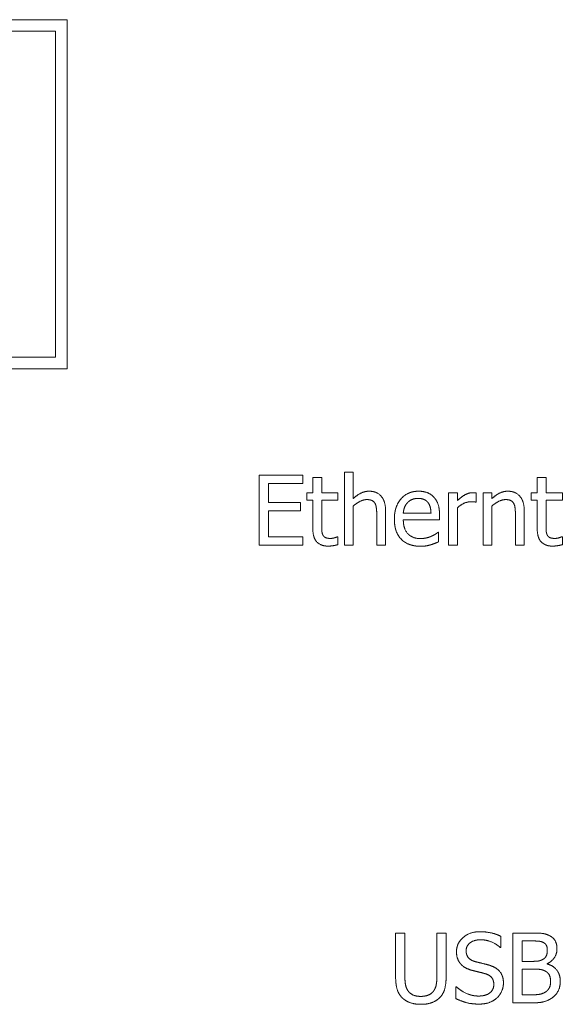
# Model space of a CAD drawing. Header units: millimetres. Extents: x 41 to 1655, y -379 to 1151.
# Tile 19 of 56: x 339 to 348, y 181 to 198. Entities that reach past the tile are written whole.
import ezdxf

# ---------------------------------------------------------------- set-up
doc = ezdxf.new("R2010")
doc.units = ezdxf.units.MM
doc.header["$LTSCALE"] = 4
doc.linetypes.add('LONG_DASH_DOTTED', pattern=[0.3001, 0.2362, -0.0295, 0.0049, -0.0295])
doc.layers.add('가시적 모서리(ISO)', color=7, linetype='Continuous', lineweight=18)
doc.layers.add('오버레이 [기준 허상 선(ISO)]', color=7, linetype='LONG_DASH_DOTTED', lineweight=18, true_color=0x803f3f)

msp = doc.modelspace()

# ---------------------------------------------------------------- linework, layer by layer
at = {"layer": '가시적 모서리(ISO)'}
for p, q in [((321.903, 197.611), (339.903, 197.611)), ((339.903, 197.611), (339.903, 191.611)), ((339.703, 197.411), (323.103, 197.411)), ((339.703, 191.811), (339.703, 197.411)), ((322.103, 191.811), (339.703, 191.811)), ((339.903, 191.611), (321.903, 191.611)), ((343.2, 189.785), (343.951, 189.785)), ((343.2, 188.585), (343.2, 189.785)), ((343.951, 189.785), (343.951, 189.643)), ((344.667, 189.839), (344.818, 189.839)), ((344.667, 188.585), (344.667, 189.839)), ((344.818, 189.839), (344.818, 189.386)), ((343.36, 189.643), (343.36, 189.315)), ((343.951, 189.643), (343.36, 189.643)), ((344.124, 189.744), (344.276, 189.744)), ((344.124, 189.486), (344.124, 189.744)), ((344.276, 189.744), (344.276, 189.486)), ((347.98, 189.744), (348.131, 189.744)), ((347.98, 189.486), (347.98, 189.744)), ((348.131, 189.744), (348.131, 189.486)), ((344.022, 189.486), (344.124, 189.486)), ((344.022, 189.36), (344.022, 189.486)), ((344.276, 189.486), (344.555, 189.486)), ((344.555, 189.486), (344.555, 189.36)), ((346.455, 189.486), (346.607, 189.486)), ((346.455, 188.585), (346.455, 189.486)), ((346.607, 189.486), (346.607, 189.352)), ((346.932, 189.481), (346.932, 189.323)), ((347.05, 189.486), (347.202, 189.486)), ((347.05, 188.585), (347.05, 189.486)), ((347.202, 189.486), (347.202, 189.386)), ((347.878, 189.486), (347.98, 189.486)), ((347.878, 189.36), (347.878, 189.486)), ((348.131, 189.486), (348.411, 189.486)), ((348.411, 189.486), (348.411, 189.36)), ((343.36, 189.315), (343.911, 189.315)), ((343.911, 189.315), (343.911, 189.173)), ((344.124, 189.36), (344.022, 189.36)), ((344.124, 188.861), (344.124, 189.36)), ((344.276, 189.36), (344.276, 188.931)), ((344.555, 189.36), (344.276, 189.36)), ((346.932, 189.323), (346.925, 189.323)), ((347.98, 189.36), (347.878, 189.36)), ((347.98, 188.861), (347.98, 189.36)), ((348.131, 189.36), (348.131, 188.931)), ((348.411, 189.36), (348.131, 189.36)), ((343.36, 189.173), (343.36, 188.727)), ((343.911, 189.173), (343.36, 189.173)), ((344.818, 189.258), (344.818, 188.585)), ((345.222, 188.585), (345.222, 189.099)), ((345.374, 189.17), (345.374, 188.585)), ((345.678, 189.136), (346.154, 189.136)), ((346.301, 189.103), (346.301, 189.02)), ((346.607, 189.224), (346.607, 188.585)), ((347.202, 189.258), (347.202, 188.585)), ((347.605, 188.585), (347.605, 189.099)), ((347.757, 189.17), (347.757, 188.585)), ((346.301, 189.02), (345.678, 189.02)), ((346.276, 188.806), (346.285, 188.806)), ((346.285, 188.806), (346.285, 188.641)), ((343.36, 188.727), (343.951, 188.727)), ((343.951, 188.727), (343.951, 188.585)), ((344.546, 188.729), (344.555, 188.729)), ((344.555, 188.729), (344.555, 188.593)), ((348.402, 188.729), (348.411, 188.729)), ((348.411, 188.729), (348.411, 188.593)), ((343.951, 188.585), (343.2, 188.585)), ((344.818, 188.585), (344.667, 188.585)), ((345.374, 188.585), (345.222, 188.585)), ((346.607, 188.585), (346.455, 188.585)), ((347.202, 188.585), (347.05, 188.585)), ((347.757, 188.585), (347.605, 188.585)), ((345.546, 181.922), (345.705, 181.922)), ((345.546, 181.174), (345.546, 181.922)), ((345.705, 181.922), (345.705, 181.174)), ((346.255, 181.922), (346.414, 181.922)), ((346.255, 181.17), (346.255, 181.922)), ((346.414, 181.922), (346.414, 181.174)), ((347.353, 181.866), (347.353, 181.675)), ((347.562, 181.922), (347.88, 181.922)), ((347.562, 180.722), (347.562, 181.922)), ((347.353, 181.675), (347.341, 181.675)), ((347.874, 181.786), (347.721, 181.786)), ((347.721, 181.786), (347.721, 181.435)), ((347.721, 181.435), (347.902, 181.435)), ((348.151, 181.395), (348.151, 181.389)), ((347.902, 181.302), (347.721, 181.302)), ((347.721, 181.302), (347.721, 180.859)), ((346.583, 180.995), (346.595, 180.995)), ((346.583, 180.794), (346.583, 180.995)), ((347.721, 180.859), (347.85, 180.859)), ((347.906, 180.722), (347.562, 180.722))]:
    msp.add_line(p, q, dxfattribs=at)
for points in [[(344.818, 189.386), (344.886, 189.447), (345.018, 189.511), (345.092, 189.511)], [(345.092, 189.511), (345.224, 189.511), (345.374, 189.336), (345.374, 189.17)], [(345.524, 189.031), (345.524, 189.25), (345.755, 189.511), (345.941, 189.511)], [(345.941, 189.511), (346.024, 189.511), (346.154, 189.462), (346.201, 189.411)], [(346.607, 189.352), (346.689, 189.425), (346.813, 189.486), (346.871, 189.486)], [(346.871, 189.486), (346.895, 189.486), (346.918, 189.484), (346.932, 189.481)], [(347.202, 189.386), (347.27, 189.447), (347.401, 189.511), (347.475, 189.511)], [(347.475, 189.511), (347.607, 189.511), (347.757, 189.336), (347.757, 189.17)], [(345.052, 189.367), (344.995, 189.367), (344.876, 189.307), (344.818, 189.258)], [(345.193, 189.3), (345.174, 189.334), (345.108, 189.367), (345.052, 189.367)], [(345.222, 189.099), (345.222, 189.161), (345.21, 189.268), (345.193, 189.3)], [(345.752, 189.316), (345.718, 189.28), (345.683, 189.193), (345.678, 189.136)], [(345.932, 189.387), (345.872, 189.387), (345.787, 189.351), (345.752, 189.316)], [(346.102, 189.317), (346.076, 189.351), (345.993, 189.387), (345.932, 189.387)], [(346.154, 189.136), (346.152, 189.197), (346.126, 189.286), (346.102, 189.317)], [(346.201, 189.411), (346.25, 189.359), (346.301, 189.211), (346.301, 189.103)], [(346.843, 189.33), (346.782, 189.33), (346.661, 189.277), (346.607, 189.224)], [(346.925, 189.323), (346.907, 189.328), (346.869, 189.33), (346.843, 189.33)], [(347.435, 189.367), (347.379, 189.367), (347.259, 189.307), (347.202, 189.258)], [(347.576, 189.3), (347.558, 189.334), (347.492, 189.367), (347.435, 189.367)], [(347.605, 189.099), (347.605, 189.161), (347.594, 189.268), (347.576, 189.3)], [(344.276, 188.931), (344.276, 188.863), (344.281, 188.789), (344.297, 188.756)], [(345.978, 188.565), (345.762, 188.565), (345.524, 188.807), (345.524, 189.031)], [(345.678, 189.02), (345.678, 188.863), (345.836, 188.697), (345.976, 188.697)], [(348.131, 188.931), (348.131, 188.863), (348.136, 188.789), (348.153, 188.756)], [(344.387, 188.568), (344.263, 188.568), (344.124, 188.709), (344.124, 188.861)], [(344.297, 188.756), (344.311, 188.728), (344.372, 188.7), (344.425, 188.7)], [(346.16, 188.737), (346.201, 188.756), (346.258, 188.79), (346.276, 188.806)], [(348.242, 188.568), (348.119, 188.568), (347.98, 188.709), (347.98, 188.861)], [(348.153, 188.756), (348.166, 188.728), (348.228, 188.7), (348.28, 188.7)], [(344.555, 188.593), (344.512, 188.581), (344.425, 188.568), (344.387, 188.568)], [(344.425, 188.7), (344.461, 188.7), (344.531, 188.722), (344.546, 188.729)], [(345.976, 188.697), (346.025, 188.697), (346.121, 188.719), (346.16, 188.737)], [(346.148, 188.59), (346.104, 188.578), (346.032, 188.565), (345.978, 188.565)], [(346.285, 188.641), (346.259, 188.63), (346.179, 188.599), (346.148, 188.59)], [(348.411, 188.593), (348.368, 188.581), (348.28, 188.568), (348.242, 188.568)], [(348.28, 188.7), (348.317, 188.7), (348.386, 188.722), (348.402, 188.729)], [(346.592, 181.6), (346.592, 181.746), (346.82, 181.944), (346.996, 181.944)], [(346.996, 181.944), (347.097, 181.944), (347.276, 181.904), (347.353, 181.866)], [(347.88, 181.922), (348.008, 181.922), (348.136, 181.906), (348.195, 181.874)], [(348.195, 181.874), (348.26, 181.84), (348.319, 181.728), (348.319, 181.652)], [(347.006, 181.806), (346.896, 181.806), (346.758, 181.702), (346.758, 181.617)], [(347.341, 181.675), (347.284, 181.728), (347.105, 181.806), (347.006, 181.806)], [(348.092, 181.755), (348.053, 181.777), (347.958, 181.786), (347.874, 181.786)], [(348.153, 181.63), (348.153, 181.672), (348.124, 181.737), (348.092, 181.755)], [(346.67, 181.384), (346.633, 181.424), (346.592, 181.53), (346.592, 181.6)], [(346.758, 181.617), (346.758, 181.541), (346.839, 181.451), (346.915, 181.43)], [(348.086, 181.475), (348.123, 181.498), (348.153, 181.573), (348.153, 181.63)], [(348.319, 181.652), (348.319, 181.567), (348.23, 181.433), (348.151, 181.395)], [(346.868, 181.278), (346.806, 181.294), (346.708, 181.344), (346.67, 181.384)], [(346.915, 181.43), (346.966, 181.417), (347.112, 181.382), (347.161, 181.367)], [(347.161, 181.367), (347.284, 181.329), (347.399, 181.177), (347.399, 181.065)], [(347.902, 181.435), (347.977, 181.435), (348.048, 181.451), (348.086, 181.475)], [(348.151, 181.389), (348.258, 181.36), (348.376, 181.206), (348.376, 181.091)], [(345.661, 180.808), (345.597, 180.87), (345.546, 181.045), (345.546, 181.174)], [(345.705, 181.174), (345.705, 181.09), (345.727, 180.977), (345.757, 180.931)], [(346.203, 180.931), (346.233, 180.977), (346.255, 181.089), (346.255, 181.17)], [(346.414, 181.174), (346.414, 181.048), (346.364, 180.869), (346.299, 180.808)], [(347.085, 181.223), (347.03, 181.239), (346.937, 181.26), (346.868, 181.278)], [(347.233, 181.039), (347.233, 181.111), (347.162, 181.201), (347.085, 181.223)], [(348.112, 181.271), (348.074, 181.29), (347.985, 181.302), (347.902, 181.302)], [(348.209, 181.084), (348.209, 181.152), (348.17, 181.24), (348.112, 181.271)], [(346.595, 180.995), (346.674, 180.921), (346.873, 180.839), (346.966, 180.839)], [(346.966, 180.839), (347.098, 180.839), (347.233, 180.949), (347.233, 181.039)], [(347.399, 181.065), (347.399, 180.994), (347.342, 180.858), (347.29, 180.81)], [(348.123, 180.909), (348.167, 180.941), (348.209, 181.021), (348.209, 181.084)], [(348.376, 181.091), (348.376, 181.001), (348.308, 180.864), (348.251, 180.82)], [(345.979, 180.697), (345.873, 180.697), (345.716, 180.753), (345.661, 180.808)], [(345.757, 180.931), (345.789, 180.883), (345.9, 180.833), (345.979, 180.833)], [(345.979, 180.833), (346.054, 180.833), (346.171, 180.883), (346.203, 180.931)], [(346.299, 180.808), (346.242, 180.752), (346.09, 180.697), (345.979, 180.697)], [(347.29, 180.81), (347.233, 180.757), (347.087, 180.701), (346.977, 180.701)], [(347.85, 180.859), (347.955, 180.859), (348.076, 180.878), (348.123, 180.909)], [(348.251, 180.82), (348.183, 180.767), (348.028, 180.722), (347.906, 180.722)], [(346.977, 180.701), (346.847, 180.701), (346.664, 180.755), (346.583, 180.794)]]:
    msp.add_open_spline(points, degree=2, dxfattribs=at)
at = {"layer": '오버레이 [기준 허상 선(ISO)]', "ltscale": 5.903444}
for p, q in [((321.903, 197.611), (339.903, 197.611)), ((339.903, 191.611), (321.903, 191.611))]:
    msp.add_line(p, q, dxfattribs=at)
at = {"layer": '오버레이 [기준 허상 선(ISO)]', "ltscale": 1.967748}
msp.add_line((339.903, 197.611), (339.903, 191.611), dxfattribs=at)
at = {"layer": '오버레이 [기준 허상 선(ISO)]', "ltscale": 5.44428}
msp.add_line((339.703, 197.411), (323.103, 197.411), dxfattribs=at)
at = {"layer": '오버레이 [기준 허상 선(ISO)]', "ltscale": 1.836558}
msp.add_line((339.703, 191.811), (339.703, 197.411), dxfattribs=at)
at = {"layer": '오버레이 [기준 허상 선(ISO)]', "ltscale": 5.772254}
msp.add_line((322.103, 191.811), (339.703, 191.811), dxfattribs=at)
at = {"layer": '오버레이 [기준 허상 선(ISO)]', "ltscale": 0.24612}
for p, q in [((343.2, 189.785), (343.951, 189.785)), ((343.951, 188.585), (343.2, 188.585))]:
    msp.add_line(p, q, dxfattribs=at)
at = {"layer": '오버레이 [기준 허상 선(ISO)]', "ltscale": 0.39347}
for p, q in [((343.2, 188.585), (343.2, 189.785)), ((347.562, 180.722), (347.562, 181.922))]:
    msp.add_line(p, q, dxfattribs=at)
at = {"layer": '오버레이 [기준 허상 선(ISO)]', "ltscale": 0.046465}
for p, q in [((343.951, 189.785), (343.951, 189.643)), ((343.911, 189.315), (343.911, 189.173)), ((343.951, 188.727), (343.951, 188.585))]:
    msp.add_line(p, q, dxfattribs=at)
at = {"layer": '오버레이 [기준 허상 선(ISO)]', "ltscale": 0.049654}
for p, q in [((344.667, 189.839), (344.818, 189.839)), ((344.124, 189.744), (344.276, 189.744)), ((347.98, 189.744), (348.131, 189.744)), ((346.455, 189.486), (346.607, 189.486)), ((347.05, 189.486), (347.202, 189.486)), ((344.818, 188.585), (344.667, 188.585)), ((345.374, 188.585), (345.222, 188.585)), ((346.607, 188.585), (346.455, 188.585)), ((347.202, 188.585), (347.05, 188.585)), ((347.757, 188.585), (347.605, 188.585))]:
    msp.add_line(p, q, dxfattribs=at)
at = {"layer": '오버레이 [기준 허상 선(ISO)]', "ltscale": 0.411011}
msp.add_line((344.667, 188.585), (344.667, 189.839), dxfattribs=at)
at = {"layer": '오버레이 [기준 허상 선(ISO)]', "ltscale": 0.148525}
msp.add_line((344.818, 189.839), (344.818, 189.386), dxfattribs=at)
at = {"layer": '오버레이 [기준 허상 선(ISO)]', "ltscale": 0.107701}
msp.add_line((343.36, 189.643), (343.36, 189.315), dxfattribs=at)
at = {"layer": '오버레이 [기준 허상 선(ISO)]', "ltscale": 0.193814}
for p, q in [((343.951, 189.643), (343.36, 189.643)), ((343.36, 188.727), (343.951, 188.727))]:
    msp.add_line(p, q, dxfattribs=at)
at = {"layer": '오버레이 [기준 허상 선(ISO)]', "ltscale": 0.084738}
for p, q in [((344.124, 189.486), (344.124, 189.744)), ((344.276, 189.744), (344.276, 189.486)), ((347.98, 189.486), (347.98, 189.744)), ((348.131, 189.744), (348.131, 189.486))]:
    msp.add_line(p, q, dxfattribs=at)
at = {"layer": '오버레이 [기준 허상 선(ISO)]', "ltscale": 0.033388}
for p, q in [((344.022, 189.486), (344.124, 189.486)), ((347.878, 189.486), (347.98, 189.486)), ((344.124, 189.36), (344.022, 189.36)), ((347.98, 189.36), (347.878, 189.36))]:
    msp.add_line(p, q, dxfattribs=at)
at = {"layer": '오버레이 [기준 허상 선(ISO)]', "ltscale": 0.041043}
for p, q in [((344.022, 189.36), (344.022, 189.486)), ((344.555, 189.486), (344.555, 189.36)), ((347.878, 189.36), (347.878, 189.486)), ((348.411, 189.486), (348.411, 189.36))]:
    msp.add_line(p, q, dxfattribs=at)
at = {"layer": '오버레이 [기준 허상 선(ISO)]', "ltscale": 0.091435}
for p, q in [((344.276, 189.486), (344.555, 189.486)), ((348.131, 189.486), (348.411, 189.486)), ((344.555, 189.36), (344.276, 189.36)), ((348.411, 189.36), (348.131, 189.36))]:
    msp.add_line(p, q, dxfattribs=at)
at = {"layer": '오버레이 [기준 허상 선(ISO)]', "ltscale": 0.295237}
for p, q in [((346.455, 188.585), (346.455, 189.486)), ((347.05, 188.585), (347.05, 189.486))]:
    msp.add_line(p, q, dxfattribs=at)
at = {"layer": '오버레이 [기준 허상 선(ISO)]', "ltscale": 0.043913}
msp.add_line((346.607, 189.486), (346.607, 189.352), dxfattribs=at)
at = {"layer": '오버레이 [기준 허상 선(ISO)]', "ltscale": 0.051568}
msp.add_line((346.932, 189.481), (346.932, 189.323), dxfattribs=at)
at = {"layer": '오버레이 [기준 허상 선(ISO)]', "ltscale": 0.032751}
msp.add_line((347.202, 189.486), (347.202, 189.386), dxfattribs=at)
at = {"layer": '오버레이 [기준 허상 선(ISO)]', "ltscale": 0.180738}
for p, q in [((343.36, 189.315), (343.911, 189.315)), ((343.911, 189.173), (343.36, 189.173))]:
    msp.add_line(p, q, dxfattribs=at)
at = {"layer": '오버레이 [기준 허상 선(ISO)]', "ltscale": 0.163515}
for p, q in [((344.124, 188.861), (344.124, 189.36)), ((347.98, 188.861), (347.98, 189.36))]:
    msp.add_line(p, q, dxfattribs=at)
at = {"layer": '오버레이 [기준 허상 선(ISO)]', "ltscale": 0.140552}
for p, q in [((344.276, 189.36), (344.276, 188.931)), ((348.131, 189.36), (348.131, 188.931))]:
    msp.add_line(p, q, dxfattribs=at)
at = {"layer": '오버레이 [기준 허상 선(ISO)]', "ltscale": 0.002452}
msp.add_line((346.932, 189.323), (346.925, 189.323), dxfattribs=at)
at = {"layer": '오버레이 [기준 허상 선(ISO)]', "ltscale": 0.145974}
msp.add_line((343.36, 189.173), (343.36, 188.727), dxfattribs=at)
at = {"layer": '오버레이 [기준 허상 선(ISO)]', "ltscale": 0.220605}
for p, q in [((344.818, 189.258), (344.818, 188.585)), ((347.202, 189.258), (347.202, 188.585))]:
    msp.add_line(p, q, dxfattribs=at)
at = {"layer": '오버레이 [기준 허상 선(ISO)]', "ltscale": 0.168299}
for p, q in [((345.222, 188.585), (345.222, 189.099)), ((347.605, 188.585), (347.605, 189.099))]:
    msp.add_line(p, q, dxfattribs=at)
at = {"layer": '오버레이 [기준 허상 선(ISO)]', "ltscale": 0.191582}
for p, q in [((345.374, 189.17), (345.374, 188.585)), ((347.757, 189.17), (347.757, 188.585))]:
    msp.add_line(p, q, dxfattribs=at)
at = {"layer": '오버레이 [기준 허상 선(ISO)]', "ltscale": 0.155861}
msp.add_line((345.678, 189.136), (346.154, 189.136), dxfattribs=at)
at = {"layer": '오버레이 [기준 허상 선(ISO)]', "ltscale": 0.02701}
msp.add_line((346.301, 189.103), (346.301, 189.02), dxfattribs=at)
at = {"layer": '오버레이 [기준 허상 선(ISO)]', "ltscale": 0.209442}
msp.add_line((346.607, 189.224), (346.607, 188.585), dxfattribs=at)
at = {"layer": '오버레이 [기준 허상 선(ISO)]', "ltscale": 0.204339}
msp.add_line((346.301, 189.02), (345.678, 189.02), dxfattribs=at)
at = {"layer": '오버레이 [기준 허상 선(ISO)]', "ltscale": 0.00277}
for p, q in [((346.276, 188.806), (346.285, 188.806)), ((344.546, 188.729), (344.555, 188.729)), ((348.402, 188.729), (348.411, 188.729))]:
    msp.add_line(p, q, dxfattribs=at)
at = {"layer": '오버레이 [기준 허상 선(ISO)]', "ltscale": 0.054119}
msp.add_line((346.285, 188.806), (346.285, 188.641), dxfattribs=at)
at = {"layer": '오버레이 [기준 허상 선(ISO)]', "ltscale": 0.044551}
for p, q in [((344.555, 188.729), (344.555, 188.593)), ((348.411, 188.729), (348.411, 188.593))]:
    msp.add_line(p, q, dxfattribs=at)
at = {"layer": '오버레이 [기준 허상 선(ISO)]', "ltscale": 0.052206}
for p, q in [((345.546, 181.922), (345.705, 181.922)), ((346.255, 181.922), (346.414, 181.922))]:
    msp.add_line(p, q, dxfattribs=at)
at = {"layer": '오버레이 [기준 허상 선(ISO)]', "ltscale": 0.245482}
for p, q in [((345.546, 181.174), (345.546, 181.922)), ((345.705, 181.922), (345.705, 181.174)), ((346.414, 181.922), (346.414, 181.174))]:
    msp.add_line(p, q, dxfattribs=at)
at = {"layer": '오버레이 [기준 허상 선(ISO)]', "ltscale": 0.246758}
msp.add_line((346.255, 181.17), (346.255, 181.922), dxfattribs=at)
at = {"layer": '오버레이 [기준 허상 선(ISO)]', "ltscale": 0.062412}
msp.add_line((347.353, 181.866), (347.353, 181.675), dxfattribs=at)
at = {"layer": '오버레이 [기준 허상 선(ISO)]', "ltscale": 0.104193}
msp.add_line((347.562, 181.922), (347.88, 181.922), dxfattribs=at)
at = {"layer": '오버레이 [기준 허상 선(ISO)]', "ltscale": 0.003727}
for p, q in [((347.353, 181.675), (347.341, 181.675)), ((346.583, 180.995), (346.595, 180.995))]:
    msp.add_line(p, q, dxfattribs=at)
at = {"layer": '오버레이 [기준 허상 선(ISO)]', "ltscale": 0.049973}
msp.add_line((347.874, 181.786), (347.721, 181.786), dxfattribs=at)
at = {"layer": '오버레이 [기준 허상 선(ISO)]', "ltscale": 0.115037}
msp.add_line((347.721, 181.786), (347.721, 181.435), dxfattribs=at)
at = {"layer": '오버레이 [기준 허상 선(ISO)]', "ltscale": 0.059222}
for p, q in [((347.721, 181.435), (347.902, 181.435)), ((347.902, 181.302), (347.721, 181.302))]:
    msp.add_line(p, q, dxfattribs=at)
at = {"layer": '오버레이 [기준 허상 선(ISO)]', "ltscale": 0.001814}
msp.add_line((348.151, 181.395), (348.151, 181.389), dxfattribs=at)
at = {"layer": '오버레이 [기준 허상 선(ISO)]', "ltscale": 0.145336}
msp.add_line((347.721, 181.302), (347.721, 180.859), dxfattribs=at)
at = {"layer": '오버레이 [기준 허상 선(ISO)]', "ltscale": 0.065601}
msp.add_line((346.583, 180.794), (346.583, 180.995), dxfattribs=at)
at = {"layer": '오버레이 [기준 허상 선(ISO)]', "ltscale": 0.042319}
msp.add_line((347.721, 180.859), (347.85, 180.859), dxfattribs=at)
at = {"layer": '오버레이 [기준 허상 선(ISO)]', "ltscale": 0.112804}
msp.add_line((347.906, 180.722), (347.562, 180.722), dxfattribs=at)
at = {"layer": '오버레이 [기준 허상 선(ISO)]', "ltscale": 0.100934}
for points in [[(344.818, 189.386), (344.886, 189.447), (345.018, 189.511), (345.092, 189.511)], [(347.202, 189.386), (347.27, 189.447), (347.401, 189.511), (347.475, 189.511)]]:
    msp.add_open_spline(points, degree=2, dxfattribs=at)
at = {"layer": '오버레이 [기준 허상 선(ISO)]', "ltscale": 0.164787}
for points in [[(345.092, 189.511), (345.224, 189.511), (345.374, 189.336), (345.374, 189.17)], [(347.475, 189.511), (347.607, 189.511), (347.757, 189.336), (347.757, 189.17)]]:
    msp.add_open_spline(points, degree=2, dxfattribs=at)
at = {"layer": '오버레이 [기준 허상 선(ISO)]', "ltscale": 0.234646}
msp.add_open_spline([(345.524, 189.031), (345.524, 189.25), (345.755, 189.511), (345.941, 189.511)], degree=2, dxfattribs=at)
at = {"layer": '오버레이 [기준 허상 선(ISO)]', "ltscale": 0.094316}
msp.add_open_spline([(345.941, 189.511), (346.024, 189.511), (346.154, 189.462), (346.201, 189.411)], degree=2, dxfattribs=at)
at = {"layer": '오버레이 [기준 허상 선(ISO)]', "ltscale": 0.099414}
msp.add_open_spline([(346.607, 189.352), (346.689, 189.425), (346.813, 189.486), (346.871, 189.486)], degree=2, dxfattribs=at)
at = {"layer": '오버레이 [기준 허상 선(ISO)]', "ltscale": 0.020099}
msp.add_open_spline([(346.871, 189.486), (346.895, 189.486), (346.918, 189.484), (346.932, 189.481)], degree=2, dxfattribs=at)
at = {"layer": '오버레이 [기준 허상 선(ISO)]', "ltscale": 0.086054}
for points in [[(345.052, 189.367), (344.995, 189.367), (344.876, 189.307), (344.818, 189.258)], [(347.435, 189.367), (347.379, 189.367), (347.259, 189.307), (347.202, 189.258)]]:
    msp.add_open_spline(points, degree=2, dxfattribs=at)
at = {"layer": '오버레이 [기준 허상 선(ISO)]', "ltscale": 0.054063}
for points in [[(345.193, 189.3), (345.174, 189.334), (345.108, 189.367), (345.052, 189.367)], [(347.576, 189.3), (347.558, 189.334), (347.492, 189.367), (347.435, 189.367)]]:
    msp.add_open_spline(points, degree=2, dxfattribs=at)
at = {"layer": '오버레이 [기준 허상 선(ISO)]', "ltscale": 0.067191}
for points in [[(345.222, 189.099), (345.222, 189.161), (345.21, 189.268), (345.193, 189.3)], [(347.605, 189.099), (347.605, 189.161), (347.594, 189.268), (347.576, 189.3)]]:
    msp.add_open_spline(points, degree=2, dxfattribs=at)
at = {"layer": '오버레이 [기준 허상 선(ISO)]', "ltscale": 0.065031}
msp.add_open_spline([(345.752, 189.316), (345.718, 189.28), (345.683, 189.193), (345.678, 189.136)], degree=2, dxfattribs=at)
at = {"layer": '오버레이 [기준 허상 선(ISO)]', "ltscale": 0.065223}
msp.add_open_spline([(345.932, 189.387), (345.872, 189.387), (345.787, 189.351), (345.752, 189.316)], degree=2, dxfattribs=at)
at = {"layer": '오버레이 [기준 허상 선(ISO)]', "ltscale": 0.062576}
msp.add_open_spline([(346.102, 189.317), (346.076, 189.351), (345.993, 189.387), (345.932, 189.387)], degree=2, dxfattribs=at)
at = {"layer": '오버레이 [기준 허상 선(ISO)]', "ltscale": 0.06265}
msp.add_open_spline([(346.154, 189.136), (346.152, 189.197), (346.126, 189.286), (346.102, 189.317)], degree=2, dxfattribs=at)
at = {"layer": '오버레이 [기준 허상 선(ISO)]', "ltscale": 0.108904}
msp.add_open_spline([(346.201, 189.411), (346.25, 189.359), (346.301, 189.211), (346.301, 189.103)], degree=2, dxfattribs=at)
at = {"layer": '오버레이 [기준 허상 선(ISO)]', "ltscale": 0.086997}
msp.add_open_spline([(346.843, 189.33), (346.782, 189.33), (346.661, 189.277), (346.607, 189.224)], degree=2, dxfattribs=at)
at = {"layer": '오버레이 [기준 허상 선(ISO)]', "ltscale": 0.026872}
msp.add_open_spline([(346.925, 189.323), (346.907, 189.328), (346.869, 189.33), (346.843, 189.33)], degree=2, dxfattribs=at)
at = {"layer": '오버레이 [기준 허상 선(ISO)]', "ltscale": 0.058326}
for points in [[(344.276, 188.931), (344.276, 188.863), (344.281, 188.789), (344.297, 188.756)], [(348.131, 188.931), (348.131, 188.863), (348.136, 188.789), (348.153, 188.756)]]:
    msp.add_open_spline(points, degree=2, dxfattribs=at)
at = {"layer": '오버레이 [기준 허상 선(ISO)]', "ltscale": 0.242569}
msp.add_open_spline([(345.978, 188.565), (345.762, 188.565), (345.524, 188.807), (345.524, 189.031)], degree=2, dxfattribs=at)
at = {"layer": '오버레이 [기준 허상 선(ISO)]', "ltscale": 0.163751}
msp.add_open_spline([(345.678, 189.02), (345.678, 188.863), (345.836, 188.697), (345.976, 188.697)], degree=2, dxfattribs=at)
at = {"layer": '오버레이 [기준 허상 선(ISO)]', "ltscale": 0.147797}
for points in [[(344.387, 188.568), (344.263, 188.568), (344.124, 188.709), (344.124, 188.861)], [(348.242, 188.568), (348.119, 188.568), (347.98, 188.709), (347.98, 188.861)]]:
    msp.add_open_spline(points, degree=2, dxfattribs=at)
at = {"layer": '오버레이 [기준 허상 선(ISO)]', "ltscale": 0.048263}
for points in [[(344.297, 188.756), (344.311, 188.728), (344.372, 188.7), (344.425, 188.7)], [(348.153, 188.756), (348.166, 188.728), (348.228, 188.7), (348.28, 188.7)]]:
    msp.add_open_spline(points, degree=2, dxfattribs=at)
at = {"layer": '오버레이 [기준 허상 선(ISO)]', "ltscale": 0.044206}
msp.add_open_spline([(346.16, 188.737), (346.201, 188.756), (346.258, 188.79), (346.276, 188.806)], degree=2, dxfattribs=at)
at = {"layer": '오버레이 [기준 허상 선(ISO)]', "ltscale": 0.05585}
for points in [[(344.555, 188.593), (344.512, 188.581), (344.425, 188.568), (344.387, 188.568)], [(348.411, 188.593), (348.368, 188.581), (348.28, 188.568), (348.242, 188.568)]]:
    msp.add_open_spline(points, degree=2, dxfattribs=at)
at = {"layer": '오버레이 [기준 허상 선(ISO)]', "ltscale": 0.041184}
for points in [[(344.425, 188.7), (344.461, 188.7), (344.531, 188.722), (344.546, 188.729)], [(348.28, 188.7), (348.317, 188.7), (348.386, 188.722), (348.402, 188.729)]]:
    msp.add_open_spline(points, degree=2, dxfattribs=at)
at = {"layer": '오버레이 [기준 허상 선(ISO)]', "ltscale": 0.062336}
msp.add_open_spline([(345.976, 188.697), (346.025, 188.697), (346.121, 188.719), (346.16, 188.737)], degree=2, dxfattribs=at)
at = {"layer": '오버레이 [기준 허상 선(ISO)]', "ltscale": 0.056564}
msp.add_open_spline([(346.148, 188.59), (346.104, 188.578), (346.032, 188.565), (345.978, 188.565)], degree=2, dxfattribs=at)
at = {"layer": '오버레이 [기준 허상 선(ISO)]', "ltscale": 0.047855}
msp.add_open_spline([(346.285, 188.641), (346.259, 188.63), (346.179, 188.599), (346.148, 188.59)], degree=2, dxfattribs=at)
at = {"layer": '오버레이 [기준 허상 선(ISO)]', "ltscale": 0.194017}
msp.add_open_spline([(346.592, 181.6), (346.592, 181.746), (346.82, 181.944), (346.996, 181.944)], degree=2, dxfattribs=at)
at = {"layer": '오버레이 [기준 허상 선(ISO)]', "ltscale": 0.120763}
msp.add_open_spline([(346.996, 181.944), (347.097, 181.944), (347.276, 181.904), (347.353, 181.866)], degree=2, dxfattribs=at)
at = {"layer": '오버레이 [기준 허상 선(ISO)]', "ltscale": 0.105707}
msp.add_open_spline([(347.88, 181.922), (348.008, 181.922), (348.136, 181.906), (348.195, 181.874)], degree=2, dxfattribs=at)
at = {"layer": '오버레이 [기준 허상 선(ISO)]', "ltscale": 0.088182}
msp.add_open_spline([(348.195, 181.874), (348.26, 181.84), (348.319, 181.728), (348.319, 181.652)], degree=2, dxfattribs=at)
at = {"layer": '오버레이 [기준 허상 선(ISO)]', "ltscale": 0.114403}
msp.add_open_spline([(347.006, 181.806), (346.896, 181.806), (346.758, 181.702), (346.758, 181.617)], degree=2, dxfattribs=at)
at = {"layer": '오버레이 [기준 허상 선(ISO)]', "ltscale": 0.1202}
msp.add_open_spline([(347.341, 181.675), (347.284, 181.728), (347.105, 181.806), (347.006, 181.806)], degree=2, dxfattribs=at)
at = {"layer": '오버레이 [기준 허상 선(ISO)]', "ltscale": 0.072874}
msp.add_open_spline([(348.092, 181.755), (348.053, 181.777), (347.958, 181.786), (347.874, 181.786)], degree=2, dxfattribs=at)
at = {"layer": '오버레이 [기준 허상 선(ISO)]', "ltscale": 0.048064}
msp.add_open_spline([(348.153, 181.63), (348.153, 181.672), (348.124, 181.737), (348.092, 181.755)], degree=2, dxfattribs=at)
at = {"layer": '오버레이 [기준 허상 선(ISO)]', "ltscale": 0.077345}
msp.add_open_spline([(346.67, 181.384), (346.633, 181.424), (346.592, 181.53), (346.592, 181.6)], degree=2, dxfattribs=at)
at = {"layer": '오버레이 [기준 허상 선(ISO)]', "ltscale": 0.087126}
msp.add_open_spline([(346.758, 181.617), (346.758, 181.541), (346.839, 181.451), (346.915, 181.43)], degree=2, dxfattribs=at)
at = {"layer": '오버레이 [기준 허상 선(ISO)]', "ltscale": 0.057946}
msp.add_open_spline([(348.086, 181.475), (348.123, 181.498), (348.153, 181.573), (348.153, 181.63)], degree=2, dxfattribs=at)
at = {"layer": '오버레이 [기준 허상 선(ISO)]', "ltscale": 0.106379}
msp.add_open_spline([(348.319, 181.652), (348.319, 181.567), (348.23, 181.433), (348.151, 181.395)], degree=2, dxfattribs=at)
at = {"layer": '오버레이 [기준 허상 선(ISO)]', "ltscale": 0.074662}
msp.add_open_spline([(346.868, 181.278), (346.806, 181.294), (346.708, 181.344), (346.67, 181.384)], degree=2, dxfattribs=at)
at = {"layer": '오버레이 [기준 허상 선(ISO)]', "ltscale": 0.08322}
msp.add_open_spline([(346.915, 181.43), (346.966, 181.417), (347.112, 181.382), (347.161, 181.367)], degree=2, dxfattribs=at)
at = {"layer": '오버레이 [기준 허상 선(ISO)]', "ltscale": 0.136931}
msp.add_open_spline([(347.161, 181.367), (347.284, 181.329), (347.399, 181.177), (347.399, 181.065)], degree=2, dxfattribs=at)
at = {"layer": '오버레이 [기준 허상 선(ISO)]', "ltscale": 0.062665}
msp.add_open_spline([(347.902, 181.435), (347.977, 181.435), (348.048, 181.451), (348.086, 181.475)], degree=2, dxfattribs=at)
at = {"layer": '오버레이 [기준 허상 선(ISO)]', "ltscale": 0.132833}
msp.add_open_spline([(348.151, 181.389), (348.258, 181.36), (348.376, 181.206), (348.376, 181.091)], degree=2, dxfattribs=at)
at = {"layer": '오버레이 [기준 허상 선(ISO)]', "ltscale": 0.129207}
msp.add_open_spline([(345.661, 180.808), (345.597, 180.87), (345.546, 181.045), (345.546, 181.174)], degree=2, dxfattribs=at)
at = {"layer": '오버레이 [기준 허상 선(ISO)]', "ltscale": 0.082333}
msp.add_open_spline([(345.705, 181.174), (345.705, 181.09), (345.727, 180.977), (345.757, 180.931)], degree=2, dxfattribs=at)
at = {"layer": '오버레이 [기준 허상 선(ISO)]', "ltscale": 0.08107}
msp.add_open_spline([(346.203, 180.931), (346.233, 180.977), (346.255, 181.089), (346.255, 181.17)], degree=2, dxfattribs=at)
at = {"layer": '오버레이 [기준 허상 선(ISO)]', "ltscale": 0.129285}
msp.add_open_spline([(346.414, 181.174), (346.414, 181.048), (346.364, 180.869), (346.299, 180.808)], degree=2, dxfattribs=at)
at = {"layer": '오버레이 [기준 허상 선(ISO)]', "ltscale": 0.073237}
msp.add_open_spline([(347.085, 181.223), (347.03, 181.239), (346.937, 181.26), (346.868, 181.278)], degree=2, dxfattribs=at)
at = {"layer": '오버레이 [기준 허상 선(ISO)]', "ltscale": 0.084279}
msp.add_open_spline([(347.233, 181.039), (347.233, 181.111), (347.162, 181.201), (347.085, 181.223)], degree=2, dxfattribs=at)
at = {"layer": '오버레이 [기준 허상 선(ISO)]', "ltscale": 0.070242}
msp.add_open_spline([(348.112, 181.271), (348.074, 181.29), (347.985, 181.302), (347.902, 181.302)], degree=2, dxfattribs=at)
at = {"layer": '오버레이 [기준 허상 선(ISO)]', "ltscale": 0.073467}
msp.add_open_spline([(348.209, 181.084), (348.209, 181.152), (348.17, 181.24), (348.112, 181.271)], degree=2, dxfattribs=at)
at = {"layer": '오버레이 [기준 허상 선(ISO)]', "ltscale": 0.134683}
msp.add_open_spline([(346.595, 180.995), (346.674, 180.921), (346.873, 180.839), (346.966, 180.839)], degree=2, dxfattribs=at)
at = {"layer": '오버레이 [기준 허상 선(ISO)]', "ltscale": 0.123689}
msp.add_open_spline([(346.966, 180.839), (347.098, 180.839), (347.233, 180.949), (347.233, 181.039)], degree=2, dxfattribs=at)
at = {"layer": '오버레이 [기준 허상 선(ISO)]', "ltscale": 0.093323}
msp.add_open_spline([(347.399, 181.065), (347.399, 180.994), (347.342, 180.858), (347.29, 180.81)], degree=2, dxfattribs=at)
at = {"layer": '오버레이 [기준 허상 선(ISO)]', "ltscale": 0.066965}
msp.add_open_spline([(348.123, 180.909), (348.167, 180.941), (348.209, 181.021), (348.209, 181.084)], degree=2, dxfattribs=at)
at = {"layer": '오버레이 [기준 허상 선(ISO)]', "ltscale": 0.101329}
msp.add_open_spline([(348.376, 181.091), (348.376, 181.001), (348.308, 180.864), (348.251, 180.82)], degree=2, dxfattribs=at)
at = {"layer": '오버레이 [기준 허상 선(ISO)]', "ltscale": 0.113685}
msp.add_open_spline([(345.979, 180.697), (345.873, 180.697), (345.716, 180.753), (345.661, 180.808)], degree=2, dxfattribs=at)
at = {"layer": '오버레이 [기준 허상 선(ISO)]', "ltscale": 0.083293}
msp.add_open_spline([(345.757, 180.931), (345.789, 180.883), (345.9, 180.833), (345.979, 180.833)], degree=2, dxfattribs=at)
at = {"layer": '오버레이 [기준 허상 선(ISO)]', "ltscale": 0.083422}
msp.add_open_spline([(345.979, 180.833), (346.054, 180.833), (346.171, 180.883), (346.203, 180.931)], degree=2, dxfattribs=at)
at = {"layer": '오버레이 [기준 허상 선(ISO)]', "ltscale": 0.114085}
msp.add_open_spline([(346.299, 180.808), (346.242, 180.752), (346.09, 180.697), (345.979, 180.697)], degree=2, dxfattribs=at)
at = {"layer": '오버레이 [기준 허상 선(ISO)]', "ltscale": 0.111473}
msp.add_open_spline([(347.29, 180.81), (347.233, 180.757), (347.087, 180.701), (346.977, 180.701)], degree=2, dxfattribs=at)
at = {"layer": '오버레이 [기준 허상 선(ISO)]', "ltscale": 0.092112}
msp.add_open_spline([(347.85, 180.859), (347.955, 180.859), (348.076, 180.878), (348.123, 180.909)], degree=2, dxfattribs=at)
at = {"layer": '오버레이 [기준 허상 선(ISO)]', "ltscale": 0.120012}
msp.add_open_spline([(348.251, 180.82), (348.183, 180.767), (348.028, 180.722), (347.906, 180.722)], degree=2, dxfattribs=at)
at = {"layer": '오버레이 [기준 허상 선(ISO)]', "ltscale": 0.133953}
msp.add_open_spline([(346.977, 180.701), (346.847, 180.701), (346.664, 180.755), (346.583, 180.794)], degree=2, dxfattribs=at)

doc.saveas('drawing.dxf')
